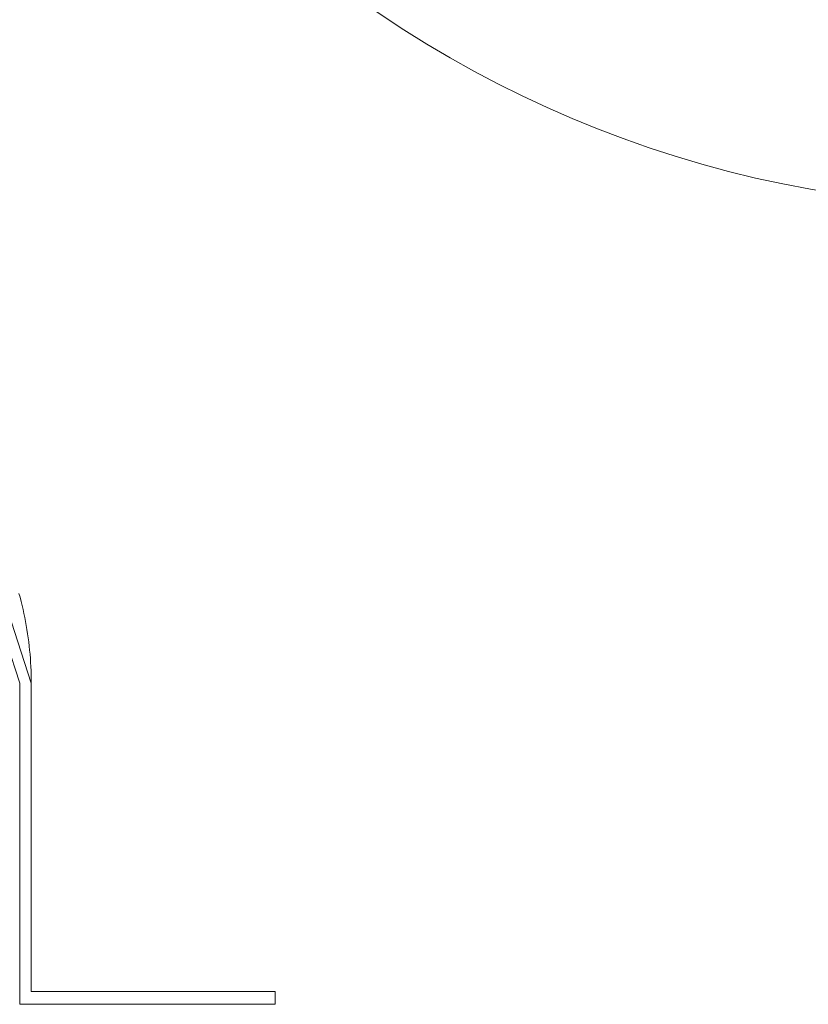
# Model space of a CAD drawing. Header units: metres. Extents: x -2 to 117, y -1 to 84.
# Tile 86 of 186: x 23.496 to 23.742, y 47.202 to 47.509. Entities that reach past the tile are written whole.
import ezdxf

# ---------------------------------------------------------------- set-up
doc = ezdxf.new("R2010")
doc.units = ezdxf.units.M
for name, color, linetype in [('KFP_Achsenraster', 7, 'Continuous'), ('KFP_Wand Aussen', 7, 'Continuous'), ('Neubau_KFP_Wand Aussen', 7, 'Continuous')]:
    doc.layers.add(name, color=color, linetype=linetype)

# ---------------------------------------------------------------- blocks, each defined once
blk = doc.blocks.new('ITB_1002-ID-43-8-11635-220')
at = {"layer": 'KFP_Achsenraster', "color": 251, "lineweight": 5, "true_color": 0x5a5d5a}
blk.add_arc((-41.35777, -13.19266), 0.35, 180, 0, dxfattribs=at)
at = {"layer": 'Neubau_KFP_Wand Aussen', "color": 251, "lineweight": 5, "true_color": 0x5a5d5a}
for p, q in [((-41.68524, -13.63194), (-41.66607, -13.69096)), ((-41.68524, -13.63194), (-41.66607, -13.69096)), ((-41.68524, -13.63194), (-41.66607, -13.69096)), ((-41.68524, -13.63194), (-41.66607, -13.69096)), ((-41.68524, -13.63194), (-41.66607, -13.69096)), ((-41.68524, -13.63194), (-41.66607, -13.69096)), ((-41.68524, -13.63194), (-41.66607, -13.69096)), ((-41.68524, -13.63194), (-41.66607, -13.69096)), ((-41.66247, -13.69096), (-41.68233, -13.62983)), ((-41.66247, -13.69096), (-41.68233, -13.62983)), ((-41.66247, -13.69096), (-41.68233, -13.62983)), ((-41.66247, -13.69096), (-41.68233, -13.62983)), ((-41.66247, -13.69096), (-41.68233, -13.62983)), ((-41.66247, -13.69096), (-41.68233, -13.62983)), ((-41.66247, -13.69096), (-41.68233, -13.62983)), ((-41.66247, -13.69096), (-41.68233, -13.62983)), ((-41.66607, -13.79096), (-41.66607, -13.69096)), ((-41.66607, -13.69096), (-41.66607, -13.79096)), ((-41.66607, -13.69096), (-41.66607, -13.79096)), ((-41.66607, -13.69096), (-41.66607, -13.79096)), ((-41.66607, -13.69096), (-41.66607, -13.79096)), ((-41.66607, -13.69096), (-41.66607, -13.79096)), ((-41.66607, -13.69096), (-41.66607, -13.79096)), ((-41.66607, -13.69096), (-41.66607, -13.79096)), ((-41.66607, -13.69096), (-41.66607, -13.79096)), ((-41.66247, -13.69096), (-41.66247, -13.78696)), ((-41.66247, -13.78696), (-41.66247, -13.69096)), ((-41.66247, -13.78696), (-41.66247, -13.69096)), ((-41.66247, -13.78696), (-41.66247, -13.69096)), ((-41.66247, -13.78696), (-41.66247, -13.69096)), ((-41.66247, -13.78696), (-41.66247, -13.69096)), ((-41.66247, -13.78696), (-41.66247, -13.69096)), ((-41.66247, -13.78696), (-41.66247, -13.69096)), ((-41.66247, -13.78696), (-41.66247, -13.69096)), ((-41.66247, -13.78696), (-41.58647, -13.78696)), ((-41.58647, -13.78696), (-41.66247, -13.78696)), ((-41.58647, -13.78696), (-41.66247, -13.78696)), ((-41.58647, -13.78696), (-41.66247, -13.78696)), ((-41.58647, -13.78696), (-41.66247, -13.78696)), ((-41.58647, -13.78696), (-41.66247, -13.78696)), ((-41.58647, -13.78696), (-41.66247, -13.78696)), ((-41.58647, -13.78696), (-41.66247, -13.78696)), ((-41.58647, -13.78696), (-41.66247, -13.78696)), ((-41.58647, -13.78696), (-41.58647, -13.79096)), ((-41.58647, -13.79096), (-41.58647, -13.78696)), ((-41.58647, -13.79096), (-41.58647, -13.78696)), ((-41.58647, -13.79096), (-41.58647, -13.78696)), ((-41.58647, -13.79096), (-41.58647, -13.78696)), ((-41.58647, -13.79096), (-41.58647, -13.78696)), ((-41.58647, -13.79096), (-41.58647, -13.78696)), ((-41.58647, -13.79096), (-41.58647, -13.78696)), ((-41.58647, -13.79096), (-41.58647, -13.78696)), ((-41.58647, -13.79096), (-41.66607, -13.79096)), ((-41.66607, -13.79096), (-41.58647, -13.79096)), ((-41.66607, -13.79096), (-41.58647, -13.79096)), ((-41.66607, -13.79096), (-41.58647, -13.79096)), ((-41.66607, -13.79096), (-41.58647, -13.79096)), ((-41.66607, -13.79096), (-41.58647, -13.79096)), ((-41.66607, -13.79096), (-41.58647, -13.79096)), ((-41.66607, -13.79096), (-41.58647, -13.79096)), ((-41.66607, -13.79096), (-41.58647, -13.79096))]:
    blk.add_line(p, q, dxfattribs=at)
blk.add_lwpolyline([(-41.66247, -13.69096), (-41.66247, -13.68967), (-41.6625, -13.68838), (-41.66254, -13.6871), (-41.66259, -13.68581), (-41.66266, -13.68453), (-41.66275, -13.68324), (-41.66285, -13.68196), (-41.66297, -13.68068), (-41.66311, -13.6794), (-41.66326, -13.67812), (-41.66343, -13.67685), (-41.66361, -13.67558), (-41.66381, -13.6743), (-41.66402, -13.67304), (-41.66425, -13.67177), (-41.66449, -13.67051), (-41.66476, -13.66925), (-41.66503, -13.66799), (-41.66532, -13.66674), (-41.66563, -13.66549), (-41.66595, -13.66424), (-41.66629, -13.663)], dxfattribs=at)

msp = doc.modelspace()

# ---------------------------------------------------------------- block references
at = {"layer": 'KFP_Wand Aussen', "color": 251, "lineweight": 5, "true_color": 0x5a5d5a}
msp.add_blockref('ITB_1002-ID-43-8-11635-220', (65.16215, 60.99331), dxfattribs=at)

doc.saveas('drawing.dxf')
